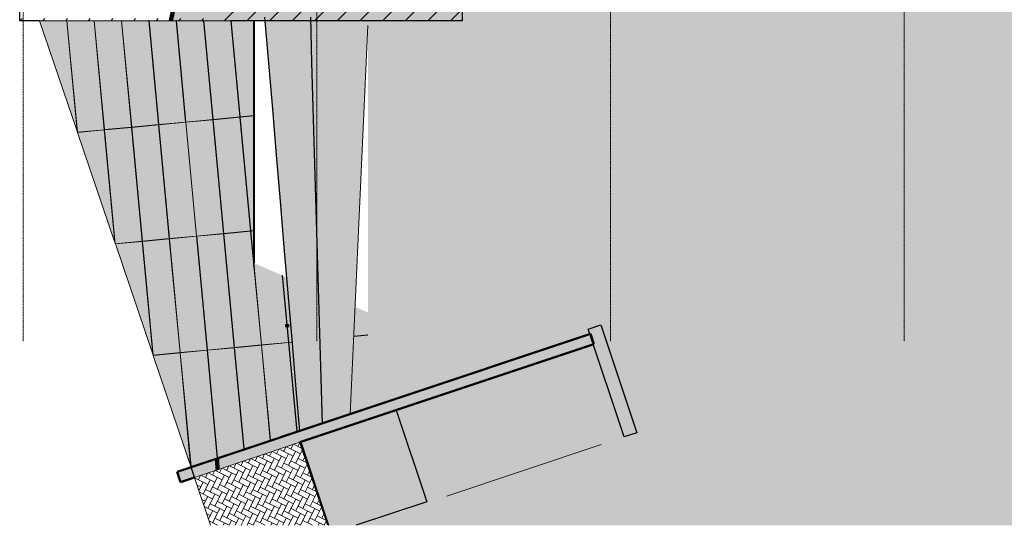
# Model space of a CAD drawing. Header units: millimetres. Extents: x -1224 to 86389, y -20577 to 46356.
# Tile 1 of 46: x 4451 to 22891, y -6690 to 2782. Entities that reach past the tile are written whole.
import ezdxf

# ---------------------------------------------------------------- set-up
doc = ezdxf.new("R2010")
doc.units = ezdxf.units.MM
doc.linetypes.add('stramien', pattern=[22.225, 12.7, -3.175, 3.175, -3.175])
for name, color, linetype, lineweight in [('A-FLOR-CASE', 3, 'Continuous', 18), ('A-FLOR-OTLN', 6, 'Continuous', 18), ('A-FLOR-PATT', 8, 'Continuous', 18), ('A-WALL', 2, 'Continuous', 25), ('A-WALL-PATT', 2, 'Continuous', 50), ('C-BLDG', 6, 'Continuous', 18), ('C-TOPO', 2, 'Continuous', 18), ('C-TOPO-MAJR', 2, 'Continuous', 100), ('C-TOPO-MINR', 3, 'Continuous', 18), ('L-SITE', 6, 'Continuous', 18), ('S-GRID', 1, 'Continuous', 18)]:
    doc.layers.add(name, color=color, linetype=linetype, lineweight=lineweight)

msp = doc.modelspace()

# ---------------------------------------------------------------- hatches: boundary and pattern name
at = {"layer": 'A-FLOR-CASE'}
h = msp.add_hatch(color=256, dxfattribs=at)
h.paths.add_polyline_path([(7659.5, -5589.5), (8151.3, -5425.3), (7961.6, -3411.3), (7458.8, -3459.1), (7652.6, -5515.7)], flags=0)
h.paths.add_polyline_path([(7652.6, -5569), (7453.8, -3459.1), (6952.2, -3506.4)], flags=0)
h.paths.add_polyline_path([(8156.1, -5423.7), (8647.9, -5259.5), (8469.3, -3363.5), (7966.6, -3411.3), (8151.3, -5372)], flags=0)
h.paths.add_polyline_path([(8652.8, -5257.9), (9144.6, -5093.7), (8977.1, -3315.6), (8474.3, -3363.5), (8647.9, -5206.2)], flags=0)
h.paths.add_polyline_path([(9149.4, -5092.1), (9641.2, -4927.9), (9484.8, -3267.8), (8982.1, -3315.6), (9144.6, -5040.4)], flags=0)
h.paths.add_polyline_path([(9646.1, -4926.3), (9695.4, -4909.8), (9556.8, -3261), (9489.8, -3267.8), (9645.8, -4923.7)], flags=0)
h.paths.add_polyline_path([(10643.5, -4593.3), (10970.9, -4484.1), (10970.9, -3127.8), (10708.5, -3152.5), (10645.9, -4541.9)], flags=0)
h.paths.add_polyline_path([(6950.6, -3501.5), (7453.3, -3454.1), (7252.6, -1323.3), (6749.9, -1371.2), (6943.6, -3427.7)], flags=0)
h.paths.add_polyline_path([(6943.6, -3481), (6744.9, -1371.2), (6243.3, -1418.4)], flags=0)
h.paths.add_polyline_path([(7458.3, -3453.7), (7961.1, -3406.3), (7760.4, -1275.5), (7257.7, -1323.3), (7453.3, -3400.8)], flags=0)
h.paths.add_polyline_path([(7966.1, -3405.8), (8468.8, -3358.5), (8268.1, -1227.7), (7765.4, -1275.5), (7961.1, -3353)], flags=0)
h.paths.add_polyline_path([(8473.8, -3358), (8976.6, -3310.7), (8775.9, -1179.8), (8273.2, -1227.7), (8468.8, -3305.2)], flags=0)
h.paths.add_polyline_path([(8981.6, -3310.2), (9484.4, -3262.8), (9366, -2006.7), (8845, -1780.6), (8837.9, -1705.4), (8837.9, -1174), (8780.9, -1179.8), (8976.6, -3257.3)], flags=0)
h.paths.add_polyline_path([(9489.3, -3262.4), (9556.4, -3256), (9454.6, -2045.1), (9371.3, -2009), (9484.9, -3215.2)], flags=0)
h.paths.add_polyline_path([(10708.7, -3147.5), (10970.9, -3122.8), (10970.9, -2703), (10733.4, -2600), (10726.6, -2750.5)], flags=0)
h.paths.add_polyline_path([(6241.6, -1413.5), (6744.4, -1366.2), (6543.7, 764.6), (6041, 716.8), (6234.7, -1339.8)], flags=0)
h.paths.add_polyline_path([(6234.7, -1393.1), (6035.9, 716.8), (5534.3, 669.5), (5868.7, -315.3)], flags=0)
h.paths.add_polyline_path([(6749.4, -1365.7), (7252.2, -1318.4), (7051.4, 812.5), (6548.7, 764.6), (6744.4, -1312.9)], flags=0)
h.paths.add_polyline_path([(7257.1, -1317.9), (7759.9, -1270.5), (7559.2, 860.3), (7056.5, 812.5), (7252.2, -1265)], flags=0)
h.paths.add_polyline_path([(7764.9, -1270.1), (8267.7, -1222.7), (8066.9, 908.1), (7564.2, 860.3), (7759.9, -1217.2)], flags=0)
h.paths.add_polyline_path([(8272.6, -1222.2), (8775.4, -1174.9), (8574.7, 955.9), (8072, 908.1), (8267.7, -1169.4)], flags=0)
h.paths.add_polyline_path([(8780.4, -1174.4), (8837.9, -1169), (8837.9, 980.7), (8579.7, 955.9), (8775.4, -1121.6)], flags=0)
h.paths.add_polyline_path([(5532.7, 674.4), (6035.5, 721.8), (5843.3, 2762.4), (5336, 2762.4), (5525.7, 748.2)], flags=0)
h.paths.add_polyline_path([(5525.7, 694.9), (5331, 2762.4), (4823.8, 2762.4)], flags=0)
h.paths.add_polyline_path([(6040.4, 722.2), (6543.2, 769.6), (6355.5, 2762.4), (5848.3, 2762.4), (6035.5, 775.1)], flags=0)
h.paths.add_polyline_path([(6548.2, 770.1), (7051, 817.4), (6867.8, 2762.4), (6360.5, 2762.4), (6543.2, 822.9)], flags=0)
h.paths.add_polyline_path([(7056, 817.9), (7558.7, 865.3), (7380, 2762.4), (6872.8, 2762.4), (7051, 870.7)], flags=0)
h.paths.add_polyline_path([(7563.7, 865.7), (8066.5, 913.1), (7892.3, 2762.4), (7385, 2762.4), (7558.7, 918.6)], flags=0)
h.paths.add_polyline_path([(8071.5, 913.6), (8574.2, 960.9), (8404.5, 2762.4), (7897.3, 2762.4), (8066.5, 966.4)], flags=0)
h.paths.add_polyline_path([(8579.2, 961.4), (8837.9, 985.8), (8837.9, 2762.4), (8409.6, 2762.4), (8574.2, 1014.2)], flags=0)
at = {"layer": 'A-FLOR-PATT'}
for points in [[(9696.6, -4923.7), (10112.5, -4784.8), (9894.6, 2828.2), (9044.9, 2828.2), (9624.2, -4062.4)], [(15771.7, -5034.4), (16008.8, -4955.2), (15334.5, -2935.8), (15097.4, -3015)], [(10495.9, -6689.6), (10751.1, -6689.6), (12076.1, -6247.3), (11503.1, -4531.4), (9700, -5133.4), (10219.6, -6689.6)]]:
    msp.add_hatch(color=254, dxfattribs=at).paths.add_polyline_path(points, flags=0)
at = {"layer": 'A-FLOR-PATT', "lineweight": 5}
for points in [[(10112.5, -4783.5), (10643, -4606.3), (10970.9, 2670.7), (10970.9, 2762.4), (9896.5, 2762.4), (10111.8, -4760.5)], [(12066.9, -6219.7), (15326.1, -5131.5), (14762, -3443.3), (11503.1, -4531.4), (11953.1, -5879)]]:
    msp.add_hatch(color=10, dxfattribs=at).paths.add_polyline_path(points, flags=0)
at = {"layer": 'A-WALL-PATT', "lineweight": 25}
for color, points in [(256, [(7462.8, -5879), (15202.8, -3294.7), (15139.4, -3105), (7399.5, -5689.3), (7458.8, -5867)]), (9, [(7727.1, -5790.8), (9697.7, -5134), (9697.8, -5134.2), (15192.4, -3299.5), (15129.1, -3109.8), (7664.2, -5602.3), (7723.4, -5779.6)])]:
    msp.add_hatch(color=color, dxfattribs=at).paths.add_polyline_path(points, flags=0)
at = {"layer": 'C-BLDG'}
h = msp.add_hatch(color=256, dxfattribs=at)
h.paths.add_polyline_path([(8837.9, -5209), (8845, -5206.7), (8845, -5193.7), (8837.9, -5196.1)], flags=0)
h.paths.add_polyline_path([(8837.9, -3328.7), (8845, -3328.1), (8845, -3323), (8837.9, -3323.7)], flags=0)
h.paths.add_polyline_path([(8845, -1913.6), (8845, -1860.3), (8837.9, -1785), (8837.9, -1838.3), (8844.6, -1908.9)], flags=0)
h.paths.add_polyline_path([(8845, -1780.6), (8845, 2762.4), (8837.9, 2762.4), (8837.9, -1705.4)], flags=0)
msp.add_hatch(color=256, dxfattribs=at).paths.add_polyline_path([(10217.2, -6689.6), (10235.9, -6689.6), (9714.3, -5127.3), (9697.4, -5132.9)], flags=0)
at = {"layer": 'C-TOPO', "lineweight": 5}
msp.add_hatch(color=254, dxfattribs=at).paths.add_polyline_path([(46395.7, -6689.6), (76878.4, -6689.6), (76878.4, 10310.2), (72039.9, 4923), (70991.1, 8697), (70680.1, 10815.4), (70422.7, 10923.4), (70335.5, 12281.7), (70405.4, 13180.7), (70412.8, 13802), (68987.6, 21053.2), (65782.5, 21053.2), (65782.5, 37984.1), (65288, 38738), (62950.8, 39903.3), (62196.5, 41520), (57474.9, 43099.8), (57533.2, 39394.9), (57216, 38879.3), (59555.7, 38879.3), (59555.7, 36579.3), (60605.7, 36579.3), (60605.7, 21286.5), (68161.6, 13730.6), (65997.7, 10522.1), (65553.4, 9844.9), (65187.7, 9122.1), (64902.4, 8364), (64698.3, 7580), (64575.9, 6779.2), (64535.7, 5970.2), (64535.7, 719.3), (31915.7, 719.3), (31915.7, 4737.7), (7958.2, 6058.7), (7954.6, 6039.1), (12725.7, 5779.5), (12725.7, 3028.4), (7337.8, 3028.4), (7329.7, 2996.6), (7278.9, 2762.4), (10970.9, 2762.4), (10970.9, -4496.9), (8149.5, -5438.9), (8157.8, -5647), (14762, -3441.9), (15326.1, -5131.5), (10659.5, -6689.6), (44948.3, -6689.6)], flags=0)
at = {"layer": 'L-SITE'}
h = msp.add_hatch(dxfattribs=at)
h.set_pattern_fill('FP_18', color=256, style=0, pattern_type=2)
h.set_pattern_definition([(45, (0, 0), (-212.132, 212.132), [])])
h.paths.add_polyline_path([(12738.1, 2762.4), (12738.1, 3102.4), (7170.3, 3102.4), (7170.3, 3062.4), (8136.6, 3062.4), (8136.6, 2802.4), (4490.8, 2802.4), (4490.8, 15648.2), (4720.8, 15648.2), (4720.8, 15661.5), (4450.8, 15661.5), (4450.8, 2762.4), (10495.9, 2762.4)], flags=0)
h = msp.add_hatch(dxfattribs=at)
h.set_pattern_fill('FP_9', color=256, angle=108.46397, style=0, pattern_type=2)
h.set_pattern_definition([(63.623, (11532.3, -5484.38), (133.3983, 44.5404), [299.17, -99.723]), (333.305, (11576.61, -5395.03), (133.3979, 44.5418), [299.17, -99.723])])
h.paths.add_polyline_path([(8023.1, -6689.6), (10217.2, -6689.6), (9697.4, -5132.9), (7723.4, -5792)], flags=0)

# ---------------------------------------------------------------- linework, layer by layer
at = {"layer": 'A-FLOR-CASE'}
for p, q in [((5331, 2762.4), (4823.8, 2762.4)), ((5525.7, 694.9), (4823.8, 2762.4)), ((5331, 2762.4), (5525.7, 694.9)), ((5843.3, 2762.4), (5336, 2762.4)), ((5336, 2762.4), (5532.7, 674.4)), ((5843.3, 2762.4), (6035.5, 721.8)), ((6355.5, 2762.4), (5848.3, 2762.4)), ((5848.3, 2762.4), (6040.4, 722.2)), ((6355.5, 2762.4), (6543.2, 769.6)), ((6867.8, 2762.4), (6360.5, 2762.4)), ((6360.5, 2762.4), (6548.2, 770.1)), ((6867.8, 2762.4), (7051, 817.4)), ((7380, 2762.4), (6872.8, 2762.4)), ((6872.8, 2762.4), (7056, 817.9)), ((7380, 2762.4), (7558.7, 865.3)), ((7892.3, 2762.4), (7385, 2762.4)), ((7385, 2762.4), (7563.7, 865.7)), ((7892.3, 2762.4), (8066.5, 913.1)), ((8404.5, 2762.4), (7897.3, 2762.4)), ((7897.3, 2762.4), (8071.5, 913.6)), ((8404.5, 2762.4), (8574.2, 960.9)), ((8417.1, 2762.4), (8409.6, 2762.4)), ((8409.6, 2762.4), (8579.2, 961.4)), ((8574.2, 960.9), (8071.5, 913.6)), ((8071.9, 908.6), (8574.7, 955.9)), ((8574.7, 955.9), (8775.4, -1174.9)), ((8837.9, 985.8), (8579.2, 961.4)), ((8579.7, 956.4), (8837.9, 980.7)), ((8579.7, 956.4), (8780.4, -1174.4)), ((6543.2, 769.6), (6040.4, 722.2)), ((6040.9, 717.3), (6543.7, 764.6)), ((6543.7, 764.6), (6744.4, -1366.2)), ((7051, 817.4), (6548.2, 770.1)), ((6548.7, 765.1), (7051.4, 812.5)), ((6548.7, 765.1), (6749.4, -1365.7)), ((7051.4, 812.5), (7252.2, -1318.4)), ((7558.7, 865.3), (7056, 817.9)), ((7056.4, 812.9), (7559.2, 860.3)), ((7056.4, 812.9), (7257.1, -1317.9)), ((7559.2, 860.3), (7759.9, -1270.5)), ((8066.5, 913.1), (7563.7, 865.7)), ((7564.2, 860.8), (8066.9, 908.1)), ((7564.2, 860.8), (7764.9, -1270.1)), ((8066.9, 908.1), (8267.7, -1222.7)), ((8071.9, 908.6), (8272.6, -1222.2)), ((6035.5, 721.8), (5532.7, 674.4)), ((5534.3, 669.5), (6035.9, 716.8)), ((6234.7, -1393.1), (5534.3, 669.5)), ((6035.9, 716.8), (6234.7, -1393.1)), ((6040.9, 717.3), (6241.6, -1413.5)), ((7759.9, -1270.5), (7257.1, -1317.9)), ((7257.6, -1322.9), (7760.4, -1275.5)), ((7760.4, -1275.5), (7961.1, -3406.3)), ((8267.7, -1222.7), (7764.9, -1270.1)), ((7765.4, -1275), (8268.1, -1227.7)), ((7765.4, -1275), (7966.1, -3405.8)), ((8268.1, -1227.7), (8468.8, -3358.5)), ((8775.4, -1174.9), (8272.6, -1222.2)), ((8273.1, -1227.2), (8775.9, -1179.8)), ((8273.1, -1227.2), (8473.8, -3358)), ((8775.9, -1179.8), (8976.6, -3310.7)), ((8837.9, -1169), (8780.4, -1174.4)), ((8780.9, -1179.4), (8837.9, -1174)), ((8780.9, -1179.4), (8981.6, -3310.2)), ((6744.4, -1366.2), (6241.6, -1413.5)), ((6243.3, -1418.4), (6744.9, -1371.2)), ((6943.6, -3481), (6243.3, -1418.4)), ((6744.9, -1371.2), (6943.6, -3481)), ((7252.2, -1318.4), (6749.4, -1365.7)), ((6749.9, -1370.7), (7252.6, -1323.3)), ((6749.9, -1370.7), (6950.6, -3501.5)), ((7252.6, -1323.3), (7453.3, -3454.1)), ((7257.6, -1322.9), (7458.3, -3453.7)), ((9366, -2006.7), (9484.4, -3262.8)), ((9371.3, -2009), (9489.3, -3262.4)), ((10708.5, -3152.5), (10970.9, -3127.8)), ((10970.9, -3122.8), (10708.7, -3147.5)), ((8976.6, -3310.7), (8473.8, -3358)), ((8474.3, -3363), (8977.1, -3315.6)), ((8977.1, -3315.6), (9144.6, -5093.7)), ((9484.4, -3262.8), (8981.6, -3310.2)), ((8982, -3315.2), (9484.8, -3267.8)), ((8982, -3315.2), (9149.4, -5092.1)), ((9484.8, -3267.8), (9641.2, -4927.9)), ((9556.4, -3256), (9489.3, -3262.4)), ((9489.8, -3267.3), (9556.8, -3261)), ((9489.8, -3267.3), (9646.1, -4926.3)), ((7453.3, -3454.1), (6950.6, -3501.5)), ((6952.2, -3506.4), (7453.8, -3459.1)), ((7453.8, -3459.1), (7652.6, -5569)), ((7961.1, -3406.3), (7458.3, -3453.7)), ((7458.8, -3458.6), (7961.6, -3411.3)), ((7458.8, -3458.6), (7659.5, -5589.5)), ((7961.6, -3411.3), (8151.3, -5425.3)), ((8468.8, -3358.5), (7966.1, -3405.8)), ((7966.5, -3410.8), (8469.3, -3363.5)), ((7966.5, -3410.8), (8156.1, -5423.7)), ((8469.3, -3363.5), (8647.9, -5259.5)), ((8474.3, -3363), (8652.8, -5257.9)), ((7652.6, -5569), (6952.2, -3506.4)), ((10643.5, -4593.3), (10970.9, -4484.1)), ((9149.4, -5092.1), (9641.2, -4927.9)), ((9646.1, -4926.3), (9695.4, -4909.8)), ((8652.8, -5257.9), (9144.6, -5093.7)), ((8156.1, -5423.7), (8647.9, -5259.5)), ((7659.5, -5589.5), (8151.3, -5425.3))]:
    msp.add_line(p, q, dxfattribs=at)
at = {"layer": 'A-FLOR-OTLN', "color": 210, "lineweight": 5}
msp.add_line((10643, -4606.3), (10970.9, 2670.7), dxfattribs=at)
at = {"layer": 'A-FLOR-OTLN', "color": 7, "lineweight": 25}
for p, q in [((15097.4, -3015), (15334.5, -2935.8)), ((15334.5, -2935.8), (16008.8, -4955.2)), ((15771.7, -5034.4), (15097.4, -3015)), ((11503.1, -4531.4), (12076.1, -6247.3)), ((10112.5, -4784.8), (9696.6, -4923.7)), ((16008.8, -4955.2), (15771.7, -5034.4)), ((10219.6, -6689.6), (9700, -5133.4)), ((12076.1, -6247.3), (10751.1, -6689.6))]:
    msp.add_line(p, q, dxfattribs=at)
at = {"layer": 'A-FLOR-OTLN', "color": 7, "lineweight": 25, "flags": 128}
for points in [[(9696.6, -4923.7), (9624.2, -4062.4), (9551.8, -3201.1), (9479.4, -2339.7), (9407, -1478.4), (9334.6, -617.1), (9262.2, 244.2), (9189.7, 1105.6), (9117.3, 1966.9), (9044.9, 2828.2)], [(9894.6, 2828.2), (9918.8, 1982.3), (9943, 1136.4), (9967.3, 290.5), (9991.5, -555.4), (10015.7, -1401.3), (10039.9, -2247.2), (10064.1, -3093), (10088.3, -3938.9), (10112.5, -4784.8)]]:
    msp.add_lwpolyline(points, dxfattribs=at)
at = {"layer": 'A-WALL', "lineweight": 50}
for p, q in [((7399.5, -5689.3), (15139.4, -3105)), ((15139.4, -3105), (15202.8, -3294.7)), ((15202.8, -3294.7), (9697.4, -5132.9)), ((7462.8, -5879), (7399.5, -5689.3)), ((7723.4, -5792), (7462.8, -5879))]:
    msp.add_line(p, q, dxfattribs=at)
at = {"layer": 'A-WALL', "color": 7}
for p, q in [((7664.2, -5602.3), (15129.1, -3109.8)), ((15129.1, -3109.8), (15192.4, -3299.5)), ((15192.4, -3299.5), (11503.1, -4531.4)), ((9700, -5133.4), (9697.8, -5134.2)), ((7727.1, -5790.8), (7664.2, -5602.3))]:
    msp.add_line(p, q, dxfattribs=at)
at = {"layer": 'C-BLDG', "lineweight": 25}
for p, q in [((8837.9, -1705.4), (8837.9, 2762.4)), ((8837.9, 2762.4), (8845, 2762.4)), ((8845, 2762.4), (8845, -1780.6)), ((8837.9, -1838.3), (8837.9, -1785)), ((8845, -1860.3), (8845, -1913.6)), ((8837.9, -3328.7), (8837.9, -3323.7)), ((8845, -3323), (8845, -3328.1)), ((9696.2, -5133.3), (9697.4, -5132.9)), ((9714.3, -5127.3), (10235.9, -6689.6)), ((8837.9, -5209), (8837.9, -5196.1)), ((8845, -5193.7), (8845, -5206.7))]:
    msp.add_line(p, q, dxfattribs=at)
at = {"layer": 'C-TOPO', "lineweight": 100}
for p, q in [((7329.7, 2996.6), (7278.9, 2762.4)), ((8149.5, -5438.9), (8150.9, -5472.9)), ((8150.9, -5472.9), (8157.8, -5647))]:
    msp.add_line(p, q, dxfattribs=at)
at = {"layer": 'C-TOPO'}
for p, q in [((5336, 2762.4), (5331, 2762.4)), ((5336, 2762.4), (5331, 2762.4)), ((5336, 2762.4), (5331, 2762.4)), ((5848.3, 2762.4), (5843.3, 2762.4)), ((5848.3, 2762.4), (5843.3, 2762.4)), ((5848.3, 2762.4), (5843.3, 2762.4)), ((6360.5, 2762.4), (6355.5, 2762.4)), ((6360.5, 2762.4), (6355.5, 2762.4)), ((6360.5, 2762.4), (6355.5, 2762.4)), ((6872.8, 2762.4), (6867.8, 2762.4)), ((6872.8, 2762.4), (6867.8, 2762.4)), ((6872.8, 2762.4), (6867.8, 2762.4)), ((5525.7, 694.9), (5534.3, 669.5)), ((5525.7, 694.9), (5534.3, 669.5)), ((5525.7, 694.9), (5534.3, 669.5)), ((6234.7, -1393.1), (6243.3, -1418.4)), ((6234.7, -1393.1), (6243.3, -1418.4)), ((6234.7, -1393.1), (6243.3, -1418.4)), ((6943.6, -3481), (6952.2, -3506.4)), ((6943.6, -3481), (6952.2, -3506.4)), ((6943.6, -3481), (6952.2, -3506.4)), ((7652.6, -5569), (7663.5, -5601.2)), ((7652.6, -5569), (7663.5, -5601.2)), ((7652.6, -5569), (7663.5, -5601.2)), ((7723.4, -5792), (8023.1, -6689.6)), ((7723.4, -5792), (8023.1, -6689.6)), ((7723.4, -5792), (8023.1, -6689.6))]:
    msp.add_line(p, q, dxfattribs=at)
at = {"layer": 'C-TOPO-MAJR'}
for p, q in [((9457.3, -2922.6), (9457.3, -2975.9)), ((9457.3, -3265.4), (9457.3, -3270.4)), ((9457.3, -4989.3), (9457.3, -5002.2))]:
    msp.add_line(p, q, dxfattribs=at)
at = {"layer": 'C-TOPO-MINR'}
for p, q in [((6055.5, 718.6), (6055.5, 723.7)), ((6055.5, 509.1), (6055.5, 562.4))]:
    msp.add_line(p, q, dxfattribs=at)
at = {"layer": 'L-SITE', "lineweight": 25}
for p, q in [((4450.8, 2762.4), (4450.8, 15661.5)), ((12738.1, 3102.4), (12738.1, 2762.4)), ((4823.8, 2762.4), (4450.8, 2762.4)), ((5336, 2762.4), (5331, 2762.4)), ((5848.3, 2762.4), (5843.3, 2762.4)), ((6360.5, 2762.4), (6355.5, 2762.4)), ((6872.8, 2762.4), (6867.8, 2762.4)), ((7385, 2762.4), (7380, 2762.4)), ((7897.3, 2762.4), (7892.3, 2762.4)), ((8409.6, 2762.4), (8404.5, 2762.4)), ((12738.1, 2762.4), (8417.1, 2762.4))]:
    msp.add_line(p, q, dxfattribs=at)
at = {"layer": 'L-SITE'}
for p, q in [((9697.4, -5132.9), (7723.4, -5792)), ((15341.2, -5176.7), (12451.8, -6141.5)), ((8023.1, -6689.6), (7723.4, -5792))]:
    msp.add_line(p, q, dxfattribs=at)
at = {"layer": 'S-GRID', "linetype": 'stramien'}
for p, q in [((4516.6, 41627.6), (4516.6, -3246.7)), ((10016.6, 41627.6), (10016.6, -3246.7)), ((15516.6, 41627.6), (15516.6, -3246.7)), ((21016.6, 41627.6), (21016.6, -3246.7))]:
    msp.add_line(p, q, dxfattribs=at)

doc.saveas('drawing.dxf')
